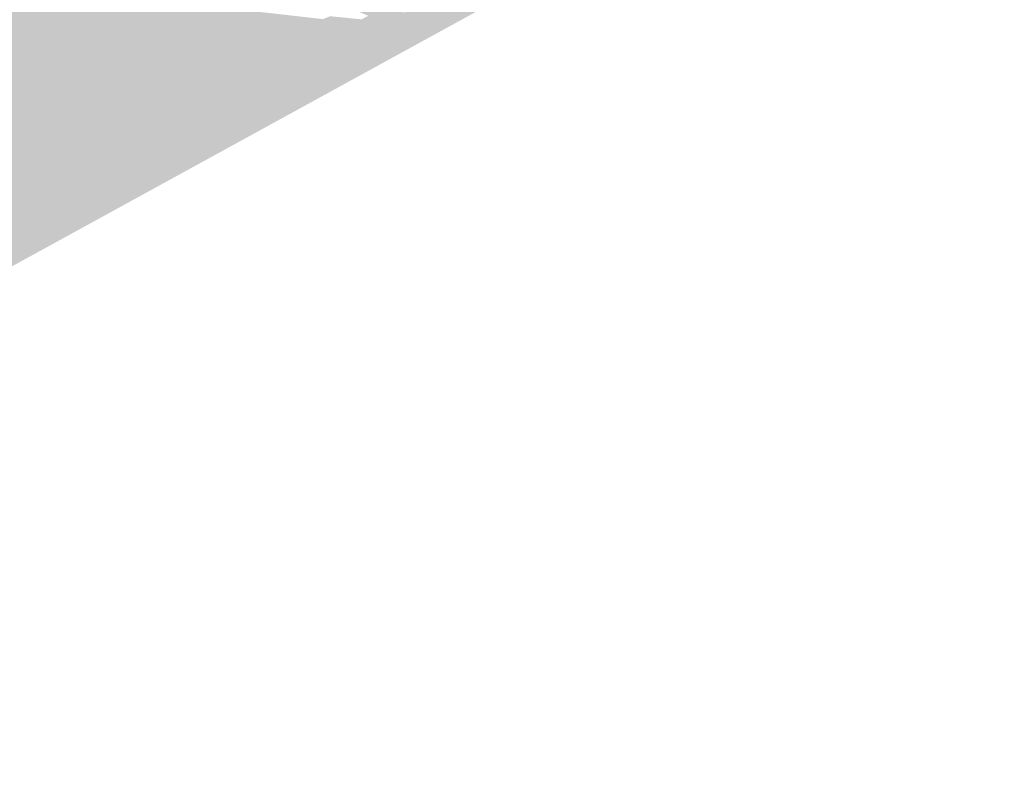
# Model space of a CAD drawing. Header units: metres. Extents: x 164696 to 183842, y 382615 to 387356.
# Tile 199 of 256: x 182592.12 to 182595.35, y 386572.95 to 386575.43. Entities that reach past the tile are written whole.
import ezdxf

# ---------------------------------------------------------------- set-up
doc = ezdxf.new("R2010")
doc.units = ezdxf.units.M
doc.layers.add('C3D-SURFACE_TINSURFACE', color=7, linetype='Continuous')

msp = doc.modelspace()

# ---------------------------------------------------------------- linework, layer by layer
at = {"layer": 'C3D-SURFACE_TINSURFACE', "color": 1, "linetype": 'Continuous', "lineweight": -3, "true_color": 0xe60000}
for points in [[(182594.4995, 386575.9656), (182589.0333, 386572.9451), (182595.3509, 386576.4085)], [(182593.4141, 386575.3944), (182594.3739, 386576.4056), (182593.3713, 386575.4893)], [(182594.4995, 386575.9656), (182594.3739, 386576.4056), (182593.4141, 386575.3944)], [(182594.4995, 386575.9656), (182593.4141, 386575.3944), (182589.0333, 386572.9451)], [(182593.4141, 386575.3944), (182593.3713, 386575.4893), (182593.3845, 386575.4554)], [(182593.1364, 386575.443), (182593.1144, 386575.4334), (182593.4141, 386575.3944)], [(182593.1364, 386575.443), (182593.4141, 386575.3944), (182593.24, 386575.4327)], [(182593.1952, 386575.4732), (182593.2622, 386575.4444), (182593.4141, 386575.3944)], [(182593.1952, 386575.4732), (182593.4141, 386575.3944), (182593.3845, 386575.4554)], [(182593.2622, 386575.4444), (182593.2511, 386575.4385), (182593.4141, 386575.3944)], [(182593.1084, 386575.4303), (182593.1023, 386575.4272), (182593.4141, 386575.3944)], [(182593.1023, 386575.4272), (182593.2022, 386575.4142), (182593.4141, 386575.3944)], [(182593.1144, 386575.4334), (182593.1084, 386575.4303), (182593.4141, 386575.3944)], [(182593.1981, 386575.4122), (182593.1941, 386575.4101), (182593.4141, 386575.3944)], [(182593.2022, 386575.4142), (182593.1981, 386575.4122), (182593.4141, 386575.3944)], [(182593.2511, 386575.4385), (182593.24, 386575.4327), (182593.4141, 386575.3944)], [(182593.4141, 386575.3944), (182590.755, 386574.0271), (182589.0333, 386572.9451)], [(182593.4141, 386575.3944), (182591.5502, 386575.0027), (182590.755, 386574.0271)], [(182593.19, 386575.4081), (182591.81, 386575.2394), (182591.5502, 386575.0027)], [(182593.19, 386575.4081), (182591.5502, 386575.0027), (182593.4141, 386575.3944)], [(182593.1941, 386575.4101), (182593.19, 386575.4081), (182593.4141, 386575.3944)]]:
    msp.add_solid(points, dxfattribs=at)
at = {"layer": 'C3D-SURFACE_TINSURFACE', "color": 11, "linetype": 'Continuous', "lineweight": -3, "true_color": 0xff8585}
for points in [[(182592.1184, 386575.5008), (182593.2022, 386575.4142), (182592.1427, 386575.5131)], [(182592.1427, 386575.5131), (182593.1023, 386575.4272), (182592.1669, 386575.5255)], [(182592.1427, 386575.5131), (182593.2022, 386575.4142), (182593.1023, 386575.4272)], [(182592.1669, 386575.5255), (182593.1084, 386575.4303), (182592.1912, 386575.5378)], [(182592.1669, 386575.5255), (182593.1023, 386575.4272), (182593.1084, 386575.4303)], [(182592.1912, 386575.5378), (182593.1084, 386575.4303), (182593.1144, 386575.4334)], [(182592.0698, 386575.4761), (182591.81, 386575.2394), (182593.19, 386575.4081)], [(182592.0698, 386575.4761), (182593.1941, 386575.4101), (182592.0941, 386575.4885)], [(182592.0698, 386575.4761), (182593.19, 386575.4081), (182593.1941, 386575.4101)], [(182592.0941, 386575.4885), (182593.1981, 386575.4122), (182592.1184, 386575.5008)], [(182592.0941, 386575.4885), (182593.1941, 386575.4101), (182593.1981, 386575.4122)], [(182592.1184, 386575.5008), (182593.1981, 386575.4122), (182593.2022, 386575.4142)]]:
    msp.add_solid(points, dxfattribs=at)

doc.saveas('drawing.dxf')
